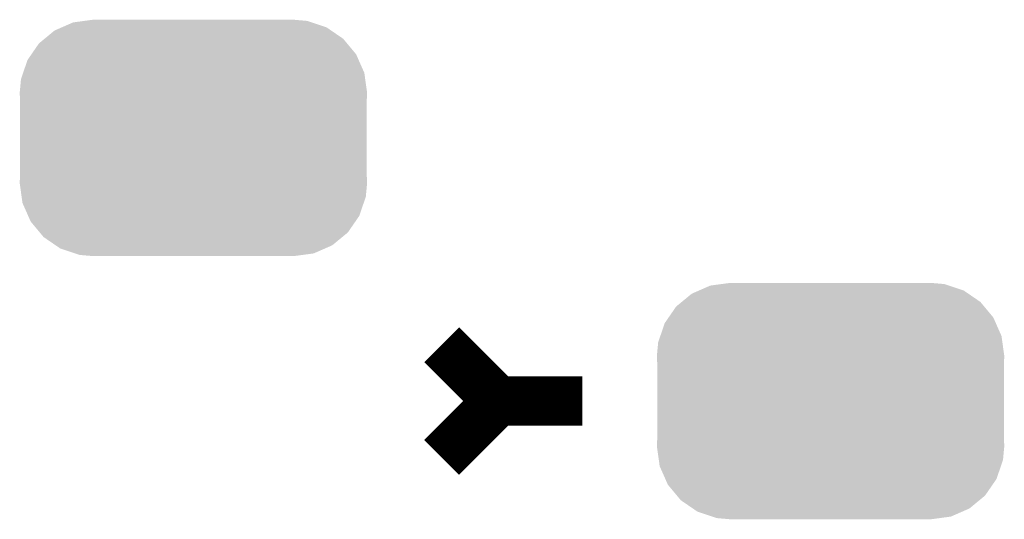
# Model space of a CAD drawing. Extents: x -1.4 to 24.2, y -3.9 to 53.4.
# Tile 20 of 33: x 18.1 to 21.7, y 24.4 to 26.2. Entities that reach past the tile are written whole.
import ezdxf

# ---------------------------------------------------------------- set-up
doc = ezdxf.new("R2010")
doc.units = 0
doc.layers.get('0').update_dxf_attribs({"linetype": 'CONTINUOUS'})
doc.layers.add('BLDC_FOC_CLICK_V100_GTO', color=11, linetype='CONTINUOUS')
doc.layers.add('BLDC_FOC_CLICK_V100_GTS', color=8, linetype='CONTINUOUS')

# ---------------------------------------------------------------- blocks, each defined once
blk = doc.blocks.new('CUSTOM_97')
for points in [[(-0.39463, 0.422314), (-0.36195, 0.42672), (0.41127, 0.422314), (0.36195, 0.42672)], [(-0.50137, 0.387716), (-0.475056, 0.399202), (0.497426, 0.387716), (0.48061, 0.399202)], [(-0.475056, 0.399202), (-0.434384, 0.416954), (0.48061, 0.399202), (0.427352, 0.416954)], [(-0.434384, 0.416954), (-0.39463, 0.422314), (0.427352, 0.416954), (0.41127, 0.422314)], [(-0.55778, 0.34124), (-0.537468, 0.357976), (0.554888, 0.34124), (0.540962, 0.357976)], [(-0.537468, 0.357976), (-0.50137, 0.387716), (0.540962, 0.357976), (0.497426, 0.387716)], [(-0.585008, 0.30179), (-0.55778, 0.34124), (0.587708, 0.30179), (0.554888, 0.34124)], [(-0.599296, 0.281086), (-0.585008, 0.30179), (0.596864, 0.281086), (0.587708, 0.30179)], [(-0.614922, 0.234946), (-0.599296, 0.281086), (0.617268, 0.234946), (0.596864, 0.281086)], [(-0.622738, 0.21186), (-0.614922, 0.234946), (0.620494, 0.21186), (0.617268, 0.234946)], [(-0.62738, 0.16256), (-0.622738, 0.21186), (0.62738, 0.16256), (0.620494, 0.21186)], [(-0.62611, 0.136688), (-0.62738, 0.16256), (0.62611, 0.136688), (0.62738, 0.16256)], [(-0.62611, -0.136688), (-0.62611, 0.136688), (0.62611, -0.136688), (0.62611, 0.136688)], [(-0.62738, -0.16256), (-0.62611, -0.136688), (0.62738, -0.16256), (0.62611, -0.136688)], [(-0.620492, -0.21186), (-0.62738, -0.16256), (0.622738, -0.21186), (0.62738, -0.16256)], [(-0.617268, -0.234946), (-0.620492, -0.21186), (0.61492, -0.234946), (0.622738, -0.21186)], [(-0.596862, -0.281086), (-0.617268, -0.234946), (0.599296, -0.281086), (0.61492, -0.234946)], [(-0.587708, -0.30179), (-0.596862, -0.281086), (0.585006, -0.30179), (0.599296, -0.281086)], [(-0.554886, -0.34124), (-0.587708, -0.30179), (0.55778, -0.34124), (0.585006, -0.30179)], [(-0.540962, -0.357976), (-0.554886, -0.34124), (0.537466, -0.357976), (0.55778, -0.34124)], [(-0.497424, -0.387716), (-0.540962, -0.357976), (0.50137, -0.387716), (0.537466, -0.357976)], [(-0.48061, -0.399202), (-0.497424, -0.387716), (0.475054, -0.399202), (0.50137, -0.387716)], [(-0.42735, -0.416954), (-0.48061, -0.399202), (0.434384, -0.416954), (0.475054, -0.399202)], [(-0.41127, -0.422314), (-0.42735, -0.416954), (0.394628, -0.422314), (0.434384, -0.416954)], [(-0.36195, -0.42672), (-0.41127, -0.422314), (0.36195, -0.42672), (0.394628, -0.422314)]]:
    blk.add_solid(points)

msp = doc.modelspace()

# ---------------------------------------------------------------- linework, layer by layer
at = {"layer": 'BLDC_FOC_CLICK_V100_GTO', "const_width": 0.1778}
for points in [[(19.65198, 25.0444), (19.85518, 24.8412)], [(19.65198, 24.638), (19.85518, 24.8412)], [(19.85518, 24.8412), (20.15998, 24.8412)]]:
    msp.add_lwpolyline(points, dxfattribs=at)

# ---------------------------------------------------------------- block references
at = {"layer": 'BLDC_FOC_CLICK_V100_GTS'}
for p in [(18.75536, 25.79116), (21.0566, 24.8412)]:
    msp.add_blockref('CUSTOM_97', p, dxfattribs=at)

doc.saveas('drawing.dxf')
